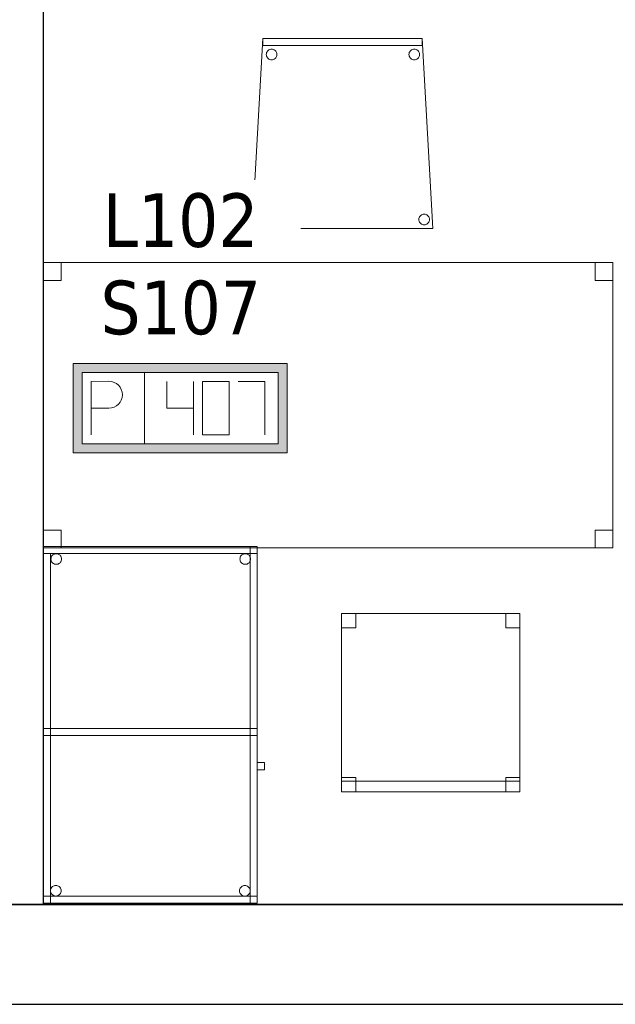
# Model space of a CAD drawing. Header units: metres. Extents: x 391.1 to 427.5, y 12.7 to 28.4.
# Tile 21 of 139: x 413.4 to 415.1, y 12.8 to 15.6. Entities that reach past the tile are written whole.
import ezdxf

# ---------------------------------------------------------------- set-up
doc = ezdxf.new("R2010")
doc.units = ezdxf.units.M
doc.layers.add('01_SUELOS', color=7, linetype='Continuous', lineweight=25, true_color=0x007f00)
for name, color, linetype, lineweight in [('02_MOBILIARIO', 7, 'Continuous', 18), ('A-DETL-____-MBND', 7, 'Continuous', 18), ('A-WALL-____-MCUT', 7, 'Continuous', 25), ('A-WALL-____-OTLN', 7, 'Continuous', 25), ('E-ELEC-FIXT-IDEN', 7, 'Continuous', 30)]:
    doc.layers.add(name, color=color, linetype=linetype, lineweight=lineweight)
doc.styles.add('Tahoma_3', font='tahoma.ttf', dxfattribs={"height": 0.15})

# ---------------------------------------------------------------- blocks, each defined once
blk = doc.blocks.new('Family - Taula 100X60_P1-154586-04_ELEC_P1')
at = {"layer": 'A-DETL-____-MBND', "color": 253, "true_color": 0xaaaaaa}
for p, q in [((0.6, 1), (0, 1)), ((0, 1), (0.6, 1)), ((0, 1), (0, 0)), ((0, 0), (0, 1)), ((0, 0.98), (0, 1)), ((0, 1), (0, 0.98)), ((0, 1), (0.6, 1)), ((0.6, 1), (0, 1)), ((0.6, 1), (0, 1)), ((0, 1), (0.6, 1)), ((0, 1), (0, 0)), ((0, 0), (0, 1)), ((0, 1), (0.58, 1)), ((0, 0), (0, 1)), ((0.58, 1), (0, 1)), ((0, 1), (0, 0)), ((0.58, 1), (0.58, 0)), ((0.58, 0), (0.58, 1)), ((0.6, 0), (0.6, 1)), ((0.6, 1), (0.6, 0)), ((0.6, 1), (0.6, 0.98)), ((0.6, 1), (0.6, 0.98)), ((0.6, 0), (0.6, 1)), ((0.6, 1), (0.6, 0)), ((0, 0.98), (0.02, 0.98)), ((0.02, 0.98), (0, 0.98)), ((0, 0), (0, 0.98)), ((0, 0.98), (0, 0)), ((0.6, 0.98), (0, 0.98)), ((0, 0.98), (0.6, 0.98)), ((0.02, 0.98), (0.02, 0)), ((0.02, 0), (0.02, 0.98)), ((0.0212, 0.965), (0.0215, 0.9676)), ((0.0215, 0.9676), (0.0212, 0.965)), ((0.0215, 0.9676), (0.0221, 0.9701)), ((0.0221, 0.9701), (0.0215, 0.9676)), ((0.0221, 0.9701), (0.0232, 0.9725)), ((0.0232, 0.9725), (0.0221, 0.9701)), ((0.0232, 0.9725), (0.0247, 0.9746)), ((0.0247, 0.9746), (0.0232, 0.9725)), ((0.0247, 0.9746), (0.0266, 0.9764)), ((0.0266, 0.9764), (0.0247, 0.9746)), ((0.0266, 0.9764), (0.0287, 0.9779)), ((0.0287, 0.9779), (0.0266, 0.9764)), ((0.0287, 0.9779), (0.0311, 0.979)), ((0.0311, 0.979), (0.0287, 0.9779)), ((0.0311, 0.979), (0.0336, 0.9797)), ((0.0336, 0.9797), (0.0311, 0.979)), ((0.0336, 0.9797), (0.0362, 0.9799)), ((0.0362, 0.9799), (0.0336, 0.9797)), ((0.0362, 0.9799), (0.0388, 0.9797)), ((0.0388, 0.9797), (0.0362, 0.9799)), ((0.0388, 0.9797), (0.0413, 0.979)), ((0.0413, 0.979), (0.0388, 0.9797)), ((0.0413, 0.979), (0.0436, 0.9779)), ((0.0436, 0.9779), (0.0413, 0.979)), ((0.0436, 0.9779), (0.0458, 0.9764)), ((0.0458, 0.9764), (0.0436, 0.9779)), ((0.0458, 0.9764), (0.0476, 0.9746)), ((0.0476, 0.9746), (0.0458, 0.9764)), ((0.0476, 0.9746), (0.0491, 0.9725)), ((0.0491, 0.9725), (0.0476, 0.9746)), ((0.0491, 0.9725), (0.0502, 0.9701)), ((0.0502, 0.9701), (0.0491, 0.9725)), ((0.0502, 0.9701), (0.0509, 0.9676)), ((0.0509, 0.9676), (0.0502, 0.9701)), ((0.0509, 0.9676), (0.0511, 0.965)), ((0.0511, 0.965), (0.0509, 0.9676)), ((0.5512, 0.965), (0.5515, 0.9676)), ((0.5515, 0.9676), (0.5512, 0.965)), ((0.5515, 0.9676), (0.5521, 0.9701)), ((0.5521, 0.9701), (0.5515, 0.9676)), ((0.5521, 0.9701), (0.5532, 0.9725)), ((0.5532, 0.9725), (0.5521, 0.9701)), ((0.5532, 0.9725), (0.5547, 0.9746)), ((0.5547, 0.9746), (0.5532, 0.9725)), ((0.5547, 0.9746), (0.5566, 0.9764)), ((0.5566, 0.9764), (0.5547, 0.9746)), ((0.5566, 0.9764), (0.5587, 0.9779)), ((0.5587, 0.9779), (0.5566, 0.9764)), ((0.5587, 0.9779), (0.5611, 0.979)), ((0.5611, 0.979), (0.5587, 0.9779)), ((0.5611, 0.979), (0.5636, 0.9797)), ((0.5636, 0.9797), (0.5611, 0.979)), ((0.5636, 0.9797), (0.5662, 0.9799)), ((0.5662, 0.9799), (0.5636, 0.9797)), ((0.5662, 0.9799), (0.5688, 0.9797)), ((0.5688, 0.9797), (0.5662, 0.9799)), ((0.5688, 0.9797), (0.5713, 0.979)), ((0.5713, 0.979), (0.5688, 0.9797)), ((0.5713, 0.979), (0.5736, 0.9779)), ((0.5736, 0.9779), (0.5713, 0.979)), ((0.5736, 0.9779), (0.5758, 0.9764)), ((0.5758, 0.9764), (0.5736, 0.9779)), ((0.5758, 0.9764), (0.5776, 0.9746)), ((0.5776, 0.9746), (0.5758, 0.9764)), ((0.5776, 0.9746), (0.5791, 0.9725)), ((0.5791, 0.9725), (0.5776, 0.9746)), ((0.5791, 0.9725), (0.5802, 0.9701)), ((0.5802, 0.9701), (0.5791, 0.9725)), ((0.5802, 0.9701), (0.5809, 0.9676)), ((0.5809, 0.9676), (0.5802, 0.9701)), ((0.5809, 0.9676), (0.5811, 0.965)), ((0.5811, 0.965), (0.5809, 0.9676)), ((0.0215, 0.9624), (0.0212, 0.965)), ((0.0212, 0.965), (0.0215, 0.9624)), ((0.0221, 0.9599), (0.0215, 0.9624)), ((0.0215, 0.9624), (0.0221, 0.9599)), ((0.0232, 0.9575), (0.0221, 0.9599)), ((0.0221, 0.9599), (0.0232, 0.9575)), ((0.0247, 0.9554), (0.0232, 0.9575)), ((0.0232, 0.9575), (0.0247, 0.9554)), ((0.0266, 0.9536), (0.0247, 0.9554)), ((0.0247, 0.9554), (0.0266, 0.9536)), ((0.0287, 0.9521), (0.0266, 0.9536)), ((0.0266, 0.9536), (0.0287, 0.9521)), ((0.0311, 0.951), (0.0287, 0.9521)), ((0.0287, 0.9521), (0.0311, 0.951)), ((0.0336, 0.9503), (0.0311, 0.951)), ((0.0311, 0.951), (0.0336, 0.9503)), ((0.0362, 0.9501), (0.0336, 0.9503)), ((0.0336, 0.9503), (0.0362, 0.9501)), ((0.0388, 0.9503), (0.0362, 0.9501)), ((0.0362, 0.9501), (0.0388, 0.9503)), ((0.0413, 0.951), (0.0388, 0.9503)), ((0.0388, 0.9503), (0.0413, 0.951)), ((0.0436, 0.9521), (0.0413, 0.951)), ((0.0413, 0.951), (0.0436, 0.9521)), ((0.0458, 0.9536), (0.0436, 0.9521)), ((0.0436, 0.9521), (0.0458, 0.9536)), ((0.0476, 0.9554), (0.0458, 0.9536)), ((0.0458, 0.9536), (0.0476, 0.9554)), ((0.0491, 0.9575), (0.0476, 0.9554)), ((0.0476, 0.9554), (0.0491, 0.9575)), ((0.0502, 0.9599), (0.0491, 0.9575)), ((0.0491, 0.9575), (0.0502, 0.9599)), ((0.0509, 0.9624), (0.0502, 0.9599)), ((0.0502, 0.9599), (0.0509, 0.9624)), ((0.0511, 0.965), (0.0509, 0.9624)), ((0.0509, 0.9624), (0.0511, 0.965)), ((0.5515, 0.9624), (0.5512, 0.965)), ((0.5512, 0.965), (0.5515, 0.9624)), ((0.5521, 0.9599), (0.5515, 0.9624)), ((0.5515, 0.9624), (0.5521, 0.9599)), ((0.5532, 0.9575), (0.5521, 0.9599)), ((0.5521, 0.9599), (0.5532, 0.9575)), ((0.5547, 0.9554), (0.5532, 0.9575)), ((0.5532, 0.9575), (0.5547, 0.9554)), ((0.5566, 0.9536), (0.5547, 0.9554)), ((0.5547, 0.9554), (0.5566, 0.9536)), ((0.5587, 0.9521), (0.5566, 0.9536)), ((0.5566, 0.9536), (0.5587, 0.9521)), ((0.5611, 0.951), (0.5587, 0.9521)), ((0.5587, 0.9521), (0.5611, 0.951)), ((0.5636, 0.9503), (0.5611, 0.951)), ((0.5611, 0.951), (0.5636, 0.9503)), ((0.5662, 0.9501), (0.5636, 0.9503)), ((0.5636, 0.9503), (0.5662, 0.9501)), ((0.5688, 0.9503), (0.5662, 0.9501)), ((0.5662, 0.9501), (0.5688, 0.9503)), ((0.5713, 0.951), (0.5688, 0.9503)), ((0.5688, 0.9503), (0.5713, 0.951)), ((0.5736, 0.9521), (0.5713, 0.951)), ((0.5713, 0.951), (0.5736, 0.9521)), ((0.5758, 0.9536), (0.5736, 0.9521)), ((0.5736, 0.9521), (0.5758, 0.9536)), ((0.5776, 0.9554), (0.5758, 0.9536)), ((0.5758, 0.9536), (0.5776, 0.9554)), ((0.5791, 0.9575), (0.5776, 0.9554)), ((0.5776, 0.9554), (0.5791, 0.9575)), ((0.5802, 0.9599), (0.5791, 0.9575)), ((0.5791, 0.9575), (0.5802, 0.9599)), ((0.5809, 0.9624), (0.5802, 0.9599)), ((0.5802, 0.9599), (0.5809, 0.9624)), ((0.5811, 0.965), (0.5809, 0.9624)), ((0.5809, 0.9624), (0.5811, 0.965)), ((0, 0.47), (0, 0.49)), ((0, 0.49), (0, 0.47)), ((0, 0.49), (0.58, 0.49)), ((0.58, 0.49), (0, 0.49)), ((0, 0.47), (0, 0.49)), ((0, 0.49), (0, 0.47)), ((0, 0.49), (0.6, 0.49)), ((0.6, 0.49), (0, 0.49)), ((0.58, 0.47), (0, 0.47)), ((0, 0.47), (0.58, 0.47)), ((0.6, 0.47), (0, 0.47)), ((0, 0.47), (0.6, 0.47)), ((0.58, 0.49), (0.58, 0.47)), ((0.58, 0.49), (0.58, 0.47)), ((0.58, 0.49), (0.6, 0.49)), ((0.6, 0.49), (0.58, 0.49)), ((0.58, 0), (0.58, 0.49)), ((0.58, 0.49), (0.58, 0)), ((0.6, 0.49), (0.6, 0.47)), ((0.6, 0.49), (0.6, 0.47)), ((0.6, 0.49), (0.6, 0)), ((0.6, 0), (0.6, 0.49)), ((0.6, 0.3744), (0.6, 0.3944)), ((0.6, 0.3944), (0.62, 0.3944)), ((0.62, 0.3944), (0.6, 0.3944)), ((0.6, 0.3944), (0.6, 0.3744)), ((0.62, 0.3944), (0.62, 0.3744)), ((0.62, 0.3744), (0.62, 0.3944)), ((0.62, 0.3744), (0.6, 0.3744)), ((0.6, 0.3744), (0.62, 0.3744)), ((0.02, 0.0353), (0.0203, 0.0379)), ((0.0203, 0.0379), (0.02, 0.0353)), ((0.0203, 0.0327), (0.02, 0.0353)), ((0.02, 0.0353), (0.0203, 0.0327)), ((0.0203, 0.0379), (0.0209, 0.0404)), ((0.0209, 0.0404), (0.0203, 0.0379)), ((0.0209, 0.0302), (0.0203, 0.0327)), ((0.0203, 0.0327), (0.0209, 0.0302)), ((0.0209, 0.0404), (0.022, 0.0428)), ((0.022, 0.0428), (0.0209, 0.0404)), ((0.022, 0.0278), (0.0209, 0.0302)), ((0.0209, 0.0302), (0.022, 0.0278)), ((0.022, 0.0428), (0.0235, 0.0449)), ((0.0235, 0.0449), (0.022, 0.0428)), ((0.0235, 0.0257), (0.022, 0.0278)), ((0.022, 0.0278), (0.0235, 0.0257)), ((0.0235, 0.0449), (0.0254, 0.0467)), ((0.0254, 0.0467), (0.0235, 0.0449)), ((0.0254, 0.0467), (0.0275, 0.0482)), ((0.0275, 0.0482), (0.0254, 0.0467)), ((0.0275, 0.0482), (0.0299, 0.0493)), ((0.0299, 0.0493), (0.0275, 0.0482)), ((0.0299, 0.0493), (0.0324, 0.05)), ((0.0324, 0.05), (0.0299, 0.0493)), ((0.0324, 0.05), (0.035, 0.0502)), ((0.035, 0.0502), (0.0324, 0.05)), ((0.035, 0.0502), (0.0376, 0.05)), ((0.0376, 0.05), (0.035, 0.0502)), ((0.0376, 0.05), (0.0401, 0.0493)), ((0.0401, 0.0493), (0.0376, 0.05)), ((0.0401, 0.0493), (0.0424, 0.0482)), ((0.0424, 0.0482), (0.0401, 0.0493)), ((0.0424, 0.0482), (0.0446, 0.0467)), ((0.0446, 0.0467), (0.0424, 0.0482)), ((0.0446, 0.0467), (0.0464, 0.0449)), ((0.0464, 0.0449), (0.0446, 0.0467)), ((0.0464, 0.0449), (0.0479, 0.0428)), ((0.0479, 0.0428), (0.0464, 0.0449)), ((0.0479, 0.0278), (0.0464, 0.0257)), ((0.0464, 0.0257), (0.0479, 0.0278)), ((0.0479, 0.0428), (0.049, 0.0404)), ((0.049, 0.0404), (0.0479, 0.0428)), ((0.049, 0.0302), (0.0479, 0.0278)), ((0.0479, 0.0278), (0.049, 0.0302)), ((0.049, 0.0404), (0.0497, 0.0379)), ((0.0497, 0.0379), (0.049, 0.0404)), ((0.0497, 0.0327), (0.049, 0.0302)), ((0.049, 0.0302), (0.0497, 0.0327)), ((0.0497, 0.0379), (0.0499, 0.0353)), ((0.0499, 0.0353), (0.0497, 0.0379)), ((0.0499, 0.0353), (0.0497, 0.0327)), ((0.0497, 0.0327), (0.0499, 0.0353)), ((0.5501, 0.035), (0.5503, 0.0375)), ((0.5503, 0.0375), (0.5501, 0.035)), ((0.5503, 0.0324), (0.5501, 0.035)), ((0.5501, 0.035), (0.5503, 0.0324)), ((0.5503, 0.0375), (0.551, 0.0401)), ((0.551, 0.0401), (0.5503, 0.0375)), ((0.551, 0.0298), (0.5503, 0.0324)), ((0.5503, 0.0324), (0.551, 0.0298)), ((0.551, 0.0401), (0.5521, 0.0424)), ((0.5521, 0.0424), (0.551, 0.0401)), ((0.5521, 0.0275), (0.551, 0.0298)), ((0.551, 0.0298), (0.5521, 0.0275)), ((0.5521, 0.0424), (0.5536, 0.0446)), ((0.5536, 0.0446), (0.5521, 0.0424)), ((0.5536, 0.0446), (0.5554, 0.0464)), ((0.5554, 0.0464), (0.5536, 0.0446)), ((0.5554, 0.0464), (0.5575, 0.0479)), ((0.5575, 0.0479), (0.5554, 0.0464)), ((0.5575, 0.0479), (0.5599, 0.049)), ((0.5599, 0.049), (0.5575, 0.0479)), ((0.5599, 0.049), (0.5624, 0.0497)), ((0.5624, 0.0497), (0.5599, 0.049)), ((0.5624, 0.0497), (0.565, 0.0499)), ((0.565, 0.0499), (0.5624, 0.0497)), ((0.565, 0.0499), (0.5676, 0.0497)), ((0.5676, 0.0497), (0.565, 0.0499)), ((0.5676, 0.0497), (0.5701, 0.049)), ((0.5701, 0.049), (0.5676, 0.0497)), ((0.5701, 0.049), (0.5725, 0.0479)), ((0.5725, 0.0479), (0.5701, 0.049)), ((0.5725, 0.0479), (0.5746, 0.0464)), ((0.5746, 0.0464), (0.5725, 0.0479)), ((0.5746, 0.0464), (0.5764, 0.0446)), ((0.5764, 0.0446), (0.5746, 0.0464)), ((0.5764, 0.0446), (0.5779, 0.0424)), ((0.5779, 0.0424), (0.5764, 0.0446)), ((0.5779, 0.0424), (0.579, 0.0401)), ((0.579, 0.0401), (0.5779, 0.0424)), ((0.579, 0.0298), (0.5779, 0.0275)), ((0.5779, 0.0275), (0.579, 0.0298)), ((0.579, 0.0401), (0.5797, 0.0375)), ((0.5797, 0.0375), (0.579, 0.0401)), ((0.5797, 0.0324), (0.579, 0.0298)), ((0.579, 0.0298), (0.5797, 0.0324)), ((0.5797, 0.0375), (0.5799, 0.035)), ((0.5799, 0.035), (0.5797, 0.0375)), ((0.5799, 0.035), (0.5797, 0.0324)), ((0.5797, 0.0324), (0.5799, 0.035)), ((0, 0), (0, 0.02)), ((0, 0.02), (0, 0)), ((0, 0.02), (0.6, 0.02)), ((0.6, 0.02), (0, 0.02)), ((0.02, 0), (0, 0)), ((0.02, 0), (0, 0)), ((0, 0), (0.6, 0)), ((0.6, 0), (0, 0)), ((0.6, 0), (0, 0)), ((0, 0), (0.6, 0)), ((0, 0), (0.6, 0)), ((0.6, 0), (0, 0)), ((0.58, 0), (0, 0)), ((0, 0), (0.58, 0)), ((0.0254, 0.0238), (0.0235, 0.0257)), ((0.0235, 0.0257), (0.0254, 0.0238)), ((0.0275, 0.0224), (0.0254, 0.0238)), ((0.0254, 0.0238), (0.0275, 0.0224)), ((0.0299, 0.0213), (0.0275, 0.0224)), ((0.0275, 0.0224), (0.0299, 0.0213)), ((0.0324, 0.0206), (0.0299, 0.0213)), ((0.0299, 0.0213), (0.0324, 0.0206)), ((0.035, 0.0204), (0.0324, 0.0206)), ((0.0324, 0.0206), (0.035, 0.0204)), ((0.0376, 0.0206), (0.035, 0.0204)), ((0.035, 0.0204), (0.0376, 0.0206)), ((0.0401, 0.0213), (0.0376, 0.0206)), ((0.0376, 0.0206), (0.0401, 0.0213)), ((0.0424, 0.0224), (0.0401, 0.0213)), ((0.0401, 0.0213), (0.0424, 0.0224)), ((0.0446, 0.0238), (0.0424, 0.0224)), ((0.0424, 0.0224), (0.0446, 0.0238)), ((0.0464, 0.0257), (0.0446, 0.0238)), ((0.0446, 0.0238), (0.0464, 0.0257)), ((0.5536, 0.0254), (0.5521, 0.0275)), ((0.5521, 0.0275), (0.5536, 0.0254)), ((0.5554, 0.0235), (0.5536, 0.0254)), ((0.5536, 0.0254), (0.5554, 0.0235)), ((0.5575, 0.022), (0.5554, 0.0235)), ((0.5554, 0.0235), (0.5575, 0.022)), ((0.5599, 0.0209), (0.5575, 0.022)), ((0.5575, 0.022), (0.5599, 0.0209)), ((0.5624, 0.0202), (0.5599, 0.0209)), ((0.5599, 0.0209), (0.5624, 0.0202)), ((0.565, 0.02), (0.5624, 0.0202)), ((0.5624, 0.0202), (0.565, 0.02)), ((0.5676, 0.0202), (0.565, 0.02)), ((0.565, 0.02), (0.5676, 0.0202)), ((0.5701, 0.0209), (0.5676, 0.0202)), ((0.5676, 0.0202), (0.5701, 0.0209)), ((0.5725, 0.022), (0.5701, 0.0209)), ((0.5701, 0.0209), (0.5725, 0.022)), ((0.5746, 0.0235), (0.5725, 0.022)), ((0.5725, 0.022), (0.5746, 0.0235)), ((0.5764, 0.0254), (0.5746, 0.0235)), ((0.5746, 0.0235), (0.5764, 0.0254)), ((0.5779, 0.0275), (0.5764, 0.0254)), ((0.5764, 0.0254), (0.5779, 0.0275)), ((0.6, 0), (0.58, 0)), ((0.6, 0), (0.58, 0)), ((0.6, 0.02), (0.6, 0)), ((0.6, 0.02), (0.6, 0))]:
    blk.add_line(p, q, dxfattribs=at)
blk = doc.blocks.new('Family - Taula 160X80_P1-154841-04_ELEC_P1')
at = {"layer": 'A-DETL-____-MBND', "color": 253, "true_color": 0xaaaaaa}
for p, q in [((0, 0.7501), (0, 0.8001)), ((0, 0.8001), (0.05, 0.8001)), ((0.05, 0.8001), (0, 0.8001)), ((0, 0.8001), (0, 0.7501)), ((0, 0), (0, 0.8001)), ((0, 0.8001), (1.5969, 0.8001)), ((1.5969, 0.8001), (0, 0.8001)), ((0, 0.8001), (0, 0)), ((0.05, 0.8001), (0.05, 0.7501)), ((0.05, 0.7501), (0.05, 0.8001)), ((1.5469, 0.7501), (1.5469, 0.8001)), ((1.5469, 0.8001), (1.5969, 0.8001)), ((1.5969, 0.8001), (1.5469, 0.8001)), ((1.5469, 0.8001), (1.5469, 0.7501)), ((1.5969, 0.8001), (1.5969, 0)), ((1.5969, 0), (1.5969, 0.8001)), ((1.5969, 0.8001), (1.5969, 0.7501)), ((1.5969, 0.7501), (1.5969, 0.8001)), ((0.05, 0.7501), (0, 0.7501)), ((0, 0.7501), (0.05, 0.7501)), ((1.5969, 0.7501), (1.5469, 0.7501)), ((1.5469, 0.7501), (1.5969, 0.7501)), ((0, 0), (0, 0.05)), ((0, 0.05), (0.05, 0.05)), ((0.05, 0.05), (0, 0.05)), ((0, 0.05), (0, 0)), ((0.05, 0.05), (0.05, 0)), ((0.05, 0), (0.05, 0.05)), ((1.5469, 0), (1.5469, 0.05)), ((1.5469, 0.05), (1.5969, 0.05)), ((1.5969, 0.05), (1.5469, 0.05)), ((1.5469, 0.05), (1.5469, 0)), ((1.5969, 0.05), (1.5969, 0)), ((1.5969, 0), (1.5969, 0.05)), ((0.05, 0), (0, 0)), ((0, 0), (0.05, 0)), ((1.5969, 0), (0, 0)), ((0, 0), (1.5969, 0)), ((1.5969, 0), (1.5469, 0)), ((1.5469, 0), (1.5969, 0))]:
    blk.add_line(p, q, dxfattribs=at)
blk = doc.blocks.new('Family - Envans P1-154847-04_ELEC_P1')
at = {"layer": 'A-WALL-____-MCUT', "color": 253, "true_color": 0xaaaaaa}
for p, q in [((2.7888, 0.1), (0, 0.1)), ((2.7888, 0), (2.7888, 0.1))]:
    blk.add_line(p, q, dxfattribs=at)
at = {"layer": 'A-WALL-____-OTLN', "color": 253, "true_color": 0xaaaaaa}
for p, q in [((2.7888, 0.1), (0, 0.1)), ((2.7888, 0), (2.7888, 0.1))]:
    blk.add_line(p, q, dxfattribs=at)
blk = doc.blocks.new('Family - Cadira d_Oficina_P1-154926-04_ELEC_P1')
at = {"layer": 'A-DETL-____-MBND', "color": 253, "true_color": 0xaaaaaa}
for p, q in [((0, 0.46), (0, 0.5)), ((0, 0.5), (0.04, 0.5)), ((0.04, 0.5), (0, 0.5)), ((0, 0.5), (0, 0.46)), ((0, 0.5), (0.5, 0.5)), ((0, 0), (0, 0.5)), ((0.5, 0.5), (0, 0.5)), ((0, 0.5), (0, 0)), ((0.04, 0.5), (0.04, 0.46)), ((0.04, 0.46), (0.04, 0.5)), ((0.46, 0.46), (0.46, 0.5)), ((0.46, 0.5), (0.5, 0.5)), ((0.5, 0.5), (0.46, 0.5)), ((0.46, 0.5), (0.46, 0.46)), ((0.5, 0.5), (0.5, 0.46)), ((0.5, 0.46), (0.5, 0.5)), ((0.5, 0.5), (0.5, 0)), ((0.5, 0), (0.5, 0.5)), ((0.04, 0.46), (0, 0.46)), ((0, 0.46), (0.04, 0.46)), ((0.5, 0.46), (0.46, 0.46)), ((0.46, 0.46), (0.5, 0.46)), ((0, 0), (0, 0.04)), ((0, 0.04), (0.04, 0.04)), ((0.04, 0.04), (0, 0.04)), ((0, 0.04), (0, 0)), ((0, 0), (0, 0.03)), ((0, 0.03), (0.5, 0.03)), ((0.5, 0.03), (0, 0.03)), ((0, 0.03), (0, 0)), ((0.04, 0.04), (0.04, 0)), ((0.04, 0), (0.04, 0.04)), ((0.46, 0), (0.46, 0.04)), ((0.46, 0.04), (0.5, 0.04)), ((0.5, 0.04), (0.46, 0.04)), ((0.46, 0.04), (0.46, 0)), ((0.5, 0.04), (0.5, 0)), ((0.5, 0), (0.5, 0.04)), ((0.5, 0.03), (0.5, 0)), ((0.5, 0), (0.5, 0.03)), ((0.5, 0), (0, 0)), ((0, 0), (0.5, 0)), ((0.5, 0), (0, 0)), ((0, 0), (0.5, 0)), ((0.04, 0), (0, 0)), ((0, 0), (0.04, 0)), ((0.5, 0), (0.46, 0)), ((0.46, 0), (0.5, 0))]:
    blk.add_line(p, q, dxfattribs=at)
blk = doc.blocks.new('Family - Cadira confient_P1-155016-04_ELEC_P1')
at = {"layer": 'A-DETL-____-MBND', "color": 253, "true_color": 0xaaaaaa}
for p, q in [((0, 0), (0.03, 0.5326)), ((0.03, 0.5326), (0, 0)), ((0.03, 0.5326), (0.4765, 0.5326)), ((0.4765, 0.5326), (0.03, 0.5326)), ((0.03, 0.5126), (0.03, 0.5326)), ((0.03, 0.5326), (0.4765, 0.5326)), ((0.4765, 0.5326), (0.03, 0.5326)), ((0.03, 0.5326), (0.03, 0.5126)), ((0.4765, 0.5326), (0.5065, 0)), ((0.5065, 0), (0.4765, 0.5326)), ((0.4765, 0.5326), (0.4765, 0.5126)), ((0.4765, 0.5126), (0.4765, 0.5326)), ((0.4765, 0.5126), (0.03, 0.5126)), ((0.03, 0.5126), (0.4765, 0.5126)), ((0.0417, 0.495), (0.0432, 0.4972)), ((0.0432, 0.4972), (0.0417, 0.495)), ((0.0432, 0.4972), (0.0451, 0.499)), ((0.0451, 0.499), (0.0432, 0.4972)), ((0.0451, 0.499), (0.0472, 0.5005)), ((0.0472, 0.5005), (0.0451, 0.499)), ((0.0472, 0.5005), (0.0496, 0.5016)), ((0.0496, 0.5016), (0.0472, 0.5005)), ((0.0496, 0.5016), (0.0521, 0.5022)), ((0.0521, 0.5022), (0.0496, 0.5016)), ((0.0521, 0.5022), (0.0547, 0.5024)), ((0.0547, 0.5024), (0.0521, 0.5022)), ((0.0547, 0.5024), (0.0573, 0.5022)), ((0.0573, 0.5022), (0.0547, 0.5024)), ((0.0573, 0.5022), (0.0598, 0.5015)), ((0.0598, 0.5015), (0.0573, 0.5022)), ((0.0598, 0.5015), (0.0622, 0.5004)), ((0.0622, 0.5004), (0.0598, 0.5015)), ((0.0622, 0.5004), (0.0643, 0.4989)), ((0.0643, 0.4989), (0.0622, 0.5004)), ((0.0643, 0.4989), (0.0661, 0.4971)), ((0.0661, 0.4971), (0.0643, 0.4989)), ((0.0661, 0.4971), (0.0676, 0.4949)), ((0.0676, 0.4949), (0.0661, 0.4971)), ((0.4417, 0.495), (0.4432, 0.4972)), ((0.4432, 0.4972), (0.4417, 0.495)), ((0.4432, 0.4972), (0.4451, 0.499)), ((0.4451, 0.499), (0.4432, 0.4972)), ((0.4451, 0.499), (0.4472, 0.5005)), ((0.4472, 0.5005), (0.4451, 0.499)), ((0.4472, 0.5005), (0.4496, 0.5016)), ((0.4496, 0.5016), (0.4472, 0.5005)), ((0.4496, 0.5016), (0.4521, 0.5022)), ((0.4521, 0.5022), (0.4496, 0.5016)), ((0.4521, 0.5022), (0.4547, 0.5024)), ((0.4547, 0.5024), (0.4521, 0.5022)), ((0.4547, 0.5024), (0.4573, 0.5022)), ((0.4573, 0.5022), (0.4547, 0.5024)), ((0.4573, 0.5022), (0.4598, 0.5015)), ((0.4598, 0.5015), (0.4573, 0.5022)), ((0.4598, 0.5015), (0.4622, 0.5004)), ((0.4622, 0.5004), (0.4598, 0.5015)), ((0.4622, 0.5004), (0.4643, 0.4989)), ((0.4643, 0.4989), (0.4622, 0.5004)), ((0.4643, 0.4989), (0.4661, 0.4971)), ((0.4661, 0.4971), (0.4643, 0.4989)), ((0.4661, 0.4971), (0.4676, 0.4949)), ((0.4676, 0.4949), (0.4661, 0.4971)), ((0.0397, 0.4876), (0.04, 0.4902)), ((0.04, 0.4902), (0.0397, 0.4876)), ((0.0399, 0.485), (0.0397, 0.4876)), ((0.0397, 0.4876), (0.0399, 0.485)), ((0.0406, 0.4825), (0.0399, 0.485)), ((0.0399, 0.485), (0.0406, 0.4825)), ((0.04, 0.4902), (0.0406, 0.4927)), ((0.0406, 0.4927), (0.04, 0.4902)), ((0.0406, 0.4927), (0.0417, 0.495)), ((0.0417, 0.495), (0.0406, 0.4927)), ((0.0417, 0.4801), (0.0406, 0.4825)), ((0.0406, 0.4825), (0.0417, 0.4801)), ((0.0432, 0.478), (0.0417, 0.4801)), ((0.0417, 0.4801), (0.0432, 0.478)), ((0.045, 0.4761), (0.0432, 0.478)), ((0.0432, 0.478), (0.045, 0.4761)), ((0.0471, 0.4746), (0.045, 0.4761)), ((0.045, 0.4761), (0.0471, 0.4746)), ((0.0495, 0.4735), (0.0471, 0.4746)), ((0.0471, 0.4746), (0.0495, 0.4735)), ((0.052, 0.4728), (0.0495, 0.4735)), ((0.0495, 0.4735), (0.052, 0.4728)), ((0.0546, 0.4726), (0.052, 0.4728)), ((0.052, 0.4728), (0.0546, 0.4726)), ((0.0572, 0.4728), (0.0546, 0.4726)), ((0.0546, 0.4726), (0.0572, 0.4728)), ((0.0597, 0.4734), (0.0572, 0.4728)), ((0.0572, 0.4728), (0.0597, 0.4734)), ((0.0621, 0.4745), (0.0597, 0.4734)), ((0.0597, 0.4734), (0.0621, 0.4745)), ((0.0642, 0.476), (0.0621, 0.4745)), ((0.0621, 0.4745), (0.0642, 0.476)), ((0.0661, 0.4779), (0.0642, 0.476)), ((0.0642, 0.476), (0.0661, 0.4779)), ((0.0676, 0.48), (0.0661, 0.4779)), ((0.0661, 0.4779), (0.0676, 0.48)), ((0.0676, 0.4949), (0.0687, 0.4926)), ((0.0687, 0.4926), (0.0676, 0.4949)), ((0.0687, 0.4823), (0.0676, 0.48)), ((0.0676, 0.48), (0.0687, 0.4823)), ((0.0687, 0.4926), (0.0694, 0.49)), ((0.0694, 0.49), (0.0687, 0.4926)), ((0.0694, 0.4848), (0.0687, 0.4823)), ((0.0687, 0.4823), (0.0694, 0.4848)), ((0.0694, 0.49), (0.0696, 0.4874)), ((0.0696, 0.4874), (0.0694, 0.49)), ((0.0696, 0.4874), (0.0694, 0.4848)), ((0.0694, 0.4848), (0.0696, 0.4874)), ((0.4397, 0.4876), (0.44, 0.4902)), ((0.44, 0.4902), (0.4397, 0.4876)), ((0.4399, 0.485), (0.4397, 0.4876)), ((0.4397, 0.4876), (0.4399, 0.485)), ((0.4406, 0.4825), (0.4399, 0.485)), ((0.4399, 0.485), (0.4406, 0.4825)), ((0.44, 0.4902), (0.4406, 0.4927)), ((0.4406, 0.4927), (0.44, 0.4902)), ((0.4406, 0.4927), (0.4417, 0.495)), ((0.4417, 0.495), (0.4406, 0.4927)), ((0.4417, 0.4801), (0.4406, 0.4825)), ((0.4406, 0.4825), (0.4417, 0.4801)), ((0.4432, 0.478), (0.4417, 0.4801)), ((0.4417, 0.4801), (0.4432, 0.478)), ((0.445, 0.4761), (0.4432, 0.478)), ((0.4432, 0.478), (0.445, 0.4761)), ((0.4471, 0.4746), (0.445, 0.4761)), ((0.445, 0.4761), (0.4471, 0.4746)), ((0.4495, 0.4735), (0.4471, 0.4746)), ((0.4471, 0.4746), (0.4495, 0.4735)), ((0.452, 0.4728), (0.4495, 0.4735)), ((0.4495, 0.4735), (0.452, 0.4728)), ((0.4546, 0.4726), (0.452, 0.4728)), ((0.452, 0.4728), (0.4546, 0.4726)), ((0.4572, 0.4728), (0.4546, 0.4726)), ((0.4546, 0.4726), (0.4572, 0.4728)), ((0.4597, 0.4734), (0.4572, 0.4728)), ((0.4572, 0.4728), (0.4597, 0.4734)), ((0.4621, 0.4745), (0.4597, 0.4734)), ((0.4597, 0.4734), (0.4621, 0.4745)), ((0.4642, 0.476), (0.4621, 0.4745)), ((0.4621, 0.4745), (0.4642, 0.476)), ((0.4661, 0.4779), (0.4642, 0.476)), ((0.4642, 0.476), (0.4661, 0.4779)), ((0.4676, 0.48), (0.4661, 0.4779)), ((0.4661, 0.4779), (0.4676, 0.48)), ((0.4676, 0.4949), (0.4687, 0.4926)), ((0.4687, 0.4926), (0.4676, 0.4949)), ((0.4687, 0.4823), (0.4676, 0.48)), ((0.4676, 0.48), (0.4687, 0.4823)), ((0.4687, 0.4926), (0.4694, 0.49)), ((0.4694, 0.49), (0.4687, 0.4926)), ((0.4694, 0.4848), (0.4687, 0.4823)), ((0.4687, 0.4823), (0.4694, 0.4848)), ((0.4694, 0.49), (0.4696, 0.4874)), ((0.4696, 0.4874), (0.4694, 0.49)), ((0.4696, 0.4874), (0.4694, 0.4848)), ((0.4694, 0.4848), (0.4696, 0.4874)), ((0.0074, 0.0252), (0.0076, 0.0278)), ((0.0076, 0.0278), (0.0074, 0.0252)), ((0.0076, 0.0278), (0.0083, 0.0303)), ((0.0083, 0.0303), (0.0076, 0.0278)), ((0.0083, 0.0303), (0.0094, 0.0326)), ((0.0094, 0.0326), (0.0083, 0.0303)), ((0.0094, 0.0326), (0.0109, 0.0347)), ((0.0109, 0.0347), (0.0094, 0.0326)), ((0.0109, 0.0347), (0.0127, 0.0366)), ((0.0127, 0.0366), (0.0109, 0.0347)), ((0.0127, 0.0366), (0.0149, 0.0381)), ((0.0149, 0.0381), (0.0127, 0.0366)), ((0.0149, 0.0381), (0.0172, 0.0392)), ((0.0172, 0.0392), (0.0149, 0.0381)), ((0.0172, 0.0392), (0.0198, 0.0398)), ((0.0198, 0.0398), (0.0172, 0.0392)), ((0.0198, 0.0398), (0.0224, 0.04)), ((0.0224, 0.04), (0.0198, 0.0398)), ((0.0224, 0.04), (0.0249, 0.0398)), ((0.0249, 0.0398), (0.0224, 0.04)), ((0.0249, 0.0398), (0.0275, 0.0391)), ((0.0275, 0.0391), (0.0249, 0.0398)), ((0.0275, 0.0391), (0.0298, 0.038)), ((0.0298, 0.038), (0.0275, 0.0391)), ((0.0298, 0.038), (0.0319, 0.0365)), ((0.0319, 0.0365), (0.0298, 0.038)), ((0.0319, 0.0365), (0.0338, 0.0346)), ((0.0338, 0.0346), (0.0319, 0.0365)), ((0.0338, 0.0346), (0.0353, 0.0325)), ((0.0353, 0.0325), (0.0338, 0.0346)), ((0.0353, 0.0325), (0.0363, 0.0301)), ((0.0363, 0.0301), (0.0353, 0.0325)), ((0.0363, 0.0301), (0.037, 0.0276)), ((0.037, 0.0276), (0.0363, 0.0301)), ((0.037, 0.0276), (0.0372, 0.025)), ((0.0372, 0.025), (0.037, 0.0276)), ((0.4674, 0.0252), (0.4676, 0.0278)), ((0.4676, 0.0278), (0.4674, 0.0252)), ((0.4676, 0.0278), (0.4683, 0.0303)), ((0.4683, 0.0303), (0.4676, 0.0278)), ((0.4683, 0.0303), (0.4694, 0.0326)), ((0.4694, 0.0326), (0.4683, 0.0303)), ((0.4694, 0.0326), (0.4709, 0.0347)), ((0.4709, 0.0347), (0.4694, 0.0326)), ((0.4709, 0.0347), (0.4727, 0.0366)), ((0.4727, 0.0366), (0.4709, 0.0347)), ((0.4727, 0.0366), (0.4749, 0.0381)), ((0.4749, 0.0381), (0.4727, 0.0366)), ((0.4749, 0.0381), (0.4772, 0.0392)), ((0.4772, 0.0392), (0.4749, 0.0381)), ((0.4772, 0.0392), (0.4798, 0.0398)), ((0.4798, 0.0398), (0.4772, 0.0392)), ((0.4798, 0.0398), (0.4824, 0.04)), ((0.4824, 0.04), (0.4798, 0.0398)), ((0.4824, 0.04), (0.4849, 0.0398)), ((0.4849, 0.0398), (0.4824, 0.04)), ((0.4849, 0.0398), (0.4875, 0.0391)), ((0.4875, 0.0391), (0.4849, 0.0398)), ((0.4875, 0.0391), (0.4898, 0.038)), ((0.4898, 0.038), (0.4875, 0.0391)), ((0.4898, 0.038), (0.4919, 0.0365)), ((0.4919, 0.0365), (0.4898, 0.038)), ((0.4919, 0.0365), (0.4938, 0.0346)), ((0.4938, 0.0346), (0.4919, 0.0365)), ((0.4938, 0.0346), (0.4953, 0.0325)), ((0.4953, 0.0325), (0.4938, 0.0346)), ((0.4953, 0.0325), (0.4963, 0.0301)), ((0.4963, 0.0301), (0.4953, 0.0325)), ((0.4963, 0.0301), (0.497, 0.0276)), ((0.497, 0.0276), (0.4963, 0.0301)), ((0.497, 0.0276), (0.4972, 0.025)), ((0.4972, 0.025), (0.497, 0.0276)), ((0.5065, 0), (0, 0)), ((0, 0), (0.5065, 0)), ((0.0076, 0.0226), (0.0074, 0.0252)), ((0.0074, 0.0252), (0.0076, 0.0226)), ((0.0082, 0.02), (0.0076, 0.0226)), ((0.0076, 0.0226), (0.0082, 0.02)), ((0.0093, 0.0177), (0.0082, 0.02)), ((0.0082, 0.02), (0.0093, 0.0177)), ((0.0108, 0.0155), (0.0093, 0.0177)), ((0.0093, 0.0177), (0.0108, 0.0155)), ((0.0126, 0.0137), (0.0108, 0.0155)), ((0.0108, 0.0155), (0.0126, 0.0137)), ((0.0148, 0.0122), (0.0126, 0.0137)), ((0.0126, 0.0137), (0.0148, 0.0122)), ((0.0171, 0.0111), (0.0148, 0.0122)), ((0.0148, 0.0122), (0.0171, 0.0111)), ((0.0196, 0.0104), (0.0171, 0.0111)), ((0.0171, 0.0111), (0.0196, 0.0104)), ((0.0222, 0.0102), (0.0196, 0.0104)), ((0.0196, 0.0104), (0.0222, 0.0102)), ((0.0248, 0.0104), (0.0222, 0.0102)), ((0.0222, 0.0102), (0.0248, 0.0104)), ((0.0273, 0.011), (0.0248, 0.0104)), ((0.0248, 0.0104), (0.0273, 0.011)), ((0.0297, 0.0121), (0.0273, 0.011)), ((0.0273, 0.011), (0.0297, 0.0121)), ((0.0318, 0.0136), (0.0297, 0.0121)), ((0.0297, 0.0121), (0.0318, 0.0136)), ((0.0337, 0.0154), (0.0318, 0.0136)), ((0.0318, 0.0136), (0.0337, 0.0154)), ((0.0352, 0.0176), (0.0337, 0.0154)), ((0.0337, 0.0154), (0.0352, 0.0176)), ((0.0363, 0.0199), (0.0352, 0.0176)), ((0.0352, 0.0176), (0.0363, 0.0199)), ((0.037, 0.0224), (0.0363, 0.0199)), ((0.0363, 0.0199), (0.037, 0.0224)), ((0.0372, 0.025), (0.037, 0.0224)), ((0.037, 0.0224), (0.0372, 0.025)), ((0.4676, 0.0226), (0.4674, 0.0252)), ((0.4674, 0.0252), (0.4676, 0.0226)), ((0.4682, 0.02), (0.4676, 0.0226)), ((0.4676, 0.0226), (0.4682, 0.02)), ((0.4693, 0.0177), (0.4682, 0.02)), ((0.4682, 0.02), (0.4693, 0.0177)), ((0.4708, 0.0155), (0.4693, 0.0177)), ((0.4693, 0.0177), (0.4708, 0.0155)), ((0.4726, 0.0137), (0.4708, 0.0155)), ((0.4708, 0.0155), (0.4726, 0.0137)), ((0.4748, 0.0122), (0.4726, 0.0137)), ((0.4726, 0.0137), (0.4748, 0.0122)), ((0.4771, 0.0111), (0.4748, 0.0122)), ((0.4748, 0.0122), (0.4771, 0.0111)), ((0.4796, 0.0104), (0.4771, 0.0111)), ((0.4771, 0.0111), (0.4796, 0.0104)), ((0.4822, 0.0102), (0.4796, 0.0104)), ((0.4796, 0.0104), (0.4822, 0.0102)), ((0.4848, 0.0104), (0.4822, 0.0102)), ((0.4822, 0.0102), (0.4848, 0.0104)), ((0.4873, 0.011), (0.4848, 0.0104)), ((0.4848, 0.0104), (0.4873, 0.011)), ((0.4897, 0.0121), (0.4873, 0.011)), ((0.4873, 0.011), (0.4897, 0.0121)), ((0.4918, 0.0136), (0.4897, 0.0121)), ((0.4897, 0.0121), (0.4918, 0.0136)), ((0.4937, 0.0154), (0.4918, 0.0136)), ((0.4918, 0.0136), (0.4937, 0.0154)), ((0.4952, 0.0176), (0.4937, 0.0154)), ((0.4937, 0.0154), (0.4952, 0.0176)), ((0.4963, 0.0199), (0.4952, 0.0176)), ((0.4952, 0.0176), (0.4963, 0.0199)), ((0.497, 0.0224), (0.4963, 0.0199)), ((0.4963, 0.0199), (0.497, 0.0224)), ((0.4972, 0.025), (0.497, 0.0224)), ((0.497, 0.0224), (0.4972, 0.025))]:
    blk.add_line(p, q, dxfattribs=at)
blk = doc.blocks.new('Family - LONDR55-XX_ZZ-ARQ-CAA-M3D-Londres55-155045-04_ELEC_P1')
at = {"layer": '01_SUELOS', "color": 9, "true_color": 0xaad4aa}
for p, q in [((0, 0), (25.4183, 0)), ((25.4183, 0), (0, 0))]:
    blk.add_line(p, q, dxfattribs=at)
blk = doc.blocks.new('Family - Mur P1-155141-04_ELEC_P1')
at = {"layer": 'A-WALL-____-MCUT', "color": 253, "true_color": 0xaaaaaa}
for p, q in [((25.4738, 0.28), (0.0555, 0.28)), ((0, 0), (25.4157, 0))]:
    blk.add_line(p, q, dxfattribs=at)
at = {"layer": 'A-WALL-____-OTLN', "color": 253, "true_color": 0xaaaaaa}
for p, q in [((25.4738, 0.28), (0.0555, 0.28)), ((0, 0), (25.4157, 0))]:
    blk.add_line(p, q, dxfattribs=at)
at = {"layer": 'A-WALL-____-OTLN', "color": 253, "lineweight": 18, "true_color": 0xaaaaaa}
blk.add_line((0, 0), (25.4157, 0), dxfattribs=at)
blk = doc.blocks.new('LONDR55-XX_ZZ-ARQ-CAA-M3D-Londres55_ifc-1-04_ELEC_P1')
at = {"layer": '01_SUELOS', "color": 253, "lineweight": 18, "true_color": 0xaaaaaa}
blk.add_blockref('Family - LONDR55-XX_ZZ-ARQ-CAA-M3D-Londres55-155045-04_ELEC_P1', (398.2972, 13.1206), dxfattribs=at)
at = {"layer": '02_MOBILIARIO', "color": 253, "lineweight": 18, "true_color": 0xaaaaaa}
for name, p in [('Family - Cadira confient_P1-155016-04_ELEC_P1', (414.0729, 15.0153)), ('Family - Taula 160X80_P1-154841-04_ELEC_P1', (413.4874, 14.1196)), ('Family - Taula 100X60_P1-154586-04_ELEC_P1', (413.4874, 13.1237)), ('Family - Cadira d_Oficina_P1-154926-04_ELEC_P1', (414.3239, 13.4362))]:
    blk.add_blockref(name, p, dxfattribs=at)
at = {"layer": 'A-WALL-____-OTLN', "color": 253, "lineweight": 18, "true_color": 0xaaaaaa, "rotation": 270}
blk.add_blockref('Family - Envans P1-154847-04_ELEC_P1', (413.3874, 15.9095), dxfattribs=at)
at = {"layer": 'A-WALL-____-OTLN', "color": 253, "lineweight": 18, "true_color": 0xaaaaaa}
blk.add_blockref('Family - Mur P1-155141-04_ELEC_P1', (398.2417, 12.8406), dxfattribs=at)
blk = doc.blocks.new('ZYR_05_02_05 PT 4COL Terra - 07 PT Terra _4SC-2SAI-2VD_-903821-04_ELEC_P1')
at = {"layer": 'A-DETL-____-MBND', "true_color": 0x3c0aff}
h = blk.add_hatch(color=180, dxfattribs=at)
h.paths.add_polyline_path([(-0.9194, -0.125), (-0.3194, -0.125), (-0.3194, 0.125), (-0.9194, 0.125)])
h.paths.add_polyline_path([(-0.8944, -0.1), (-0.8944, 0.1), (-0.3444, 0.1), (-0.3444, -0.1)])
at = {"layer": 'A-DETL-____-MBND', "color": 180, "true_color": 0x3c0aff}
for p, q in [((-0.3194, 0.125), (-0.9194, 0.125)), ((-0.9194, 0.125), (-0.9194, -0.125)), ((-0.9194, 0.125), (-0.3194, 0.125)), ((-0.9194, 0.125), (-0.9194, -0.125)), ((-0.3194, -0.125), (-0.3194, 0.125)), ((-0.3194, 0.125), (-0.3194, -0.125)), ((-0.8944, -0.1), (-0.8944, 0.1)), ((-0.8944, 0.1), (-0.3444, 0.1)), ((-0.8944, 0.1), (-0.3444, 0.1)), ((-0.8944, -0.1), (-0.8944, 0.1)), ((-0.7194, 0.1), (-0.7194, -0.1)), ((-0.3444, 0.1), (-0.3444, -0.1)), ((-0.3444, 0.1), (-0.3444, -0.1)), ((-0.8694, 0.075), (-0.8194, 0.0754)), ((-0.8694, 0.075), (-0.8694, -0.075)), ((-0.6569, 0.075), (-0.6569, 0)), ((-0.5819, 0.075), (-0.5819, -0.075)), ((-0.4819, 0.075), (-0.5569, 0.075)), ((-0.5569, 0.075), (-0.5569, -0.075)), ((-0.4819, -0.075), (-0.4819, 0.075)), ((-0.4569, 0.075), (-0.3819, 0.075)), ((-0.3819, 0.075), (-0.3819, -0.075)), ((-0.8694, 0), (-0.8194, 0)), ((-0.6569, 0), (-0.5819, 0)), ((-0.5569, -0.075), (-0.4819, -0.075)), ((-0.3444, -0.1), (-0.8944, -0.1)), ((-0.3444, -0.1), (-0.8944, -0.1)), ((-0.9194, -0.125), (-0.3194, -0.125)), ((-0.3194, -0.125), (-0.9194, -0.125))]:
    blk.add_line(p, q, dxfattribs=at)
blk.add_arc((-0.8194, 0.0377), 0.0377, 270, 90, dxfattribs=at)

msp = doc.modelspace()

# ---------------------------------------------------------------- block references
at = {"lineweight": 5}
msp.add_blockref('LONDR55-XX_ZZ-ARQ-CAA-M3D-Londres55_ifc-1-04_ELEC_P1', (0, 0), dxfattribs=at)
at = {"layer": 'A-DETL-____-MBND', "color": 180, "true_color": 0x3c0aff}
msp.add_blockref('ZYR_05_02_05 PT 4COL Terra - 07 PT Terra _4SC-2SAI-2VD_-903821-04_ELEC_P1', (414.4907, 14.5113), dxfattribs=at)

# ---------------------------------------------------------------- next in the draw order: texts
at = {"layer": 'E-ELEC-FIXT-IDEN', "char_height": 0.15, "attachment_point": 1, "style": 'Tahoma_3', "bg_fill": 3, "box_fill_scale": 1.25, "bg_fill_color": 256, "bg_fill_true_color": 13158600, "bg_fill_transparency": 0}
for s, insert, width in [('L102', (413.6543, 15.1136), 0.517088), ('S107', (413.6477, 14.8688), 0.533122)]:
    msp.add_mtext(s, dxfattribs=dict(at, insert=insert, width=width))

doc.saveas('drawing.dxf')
